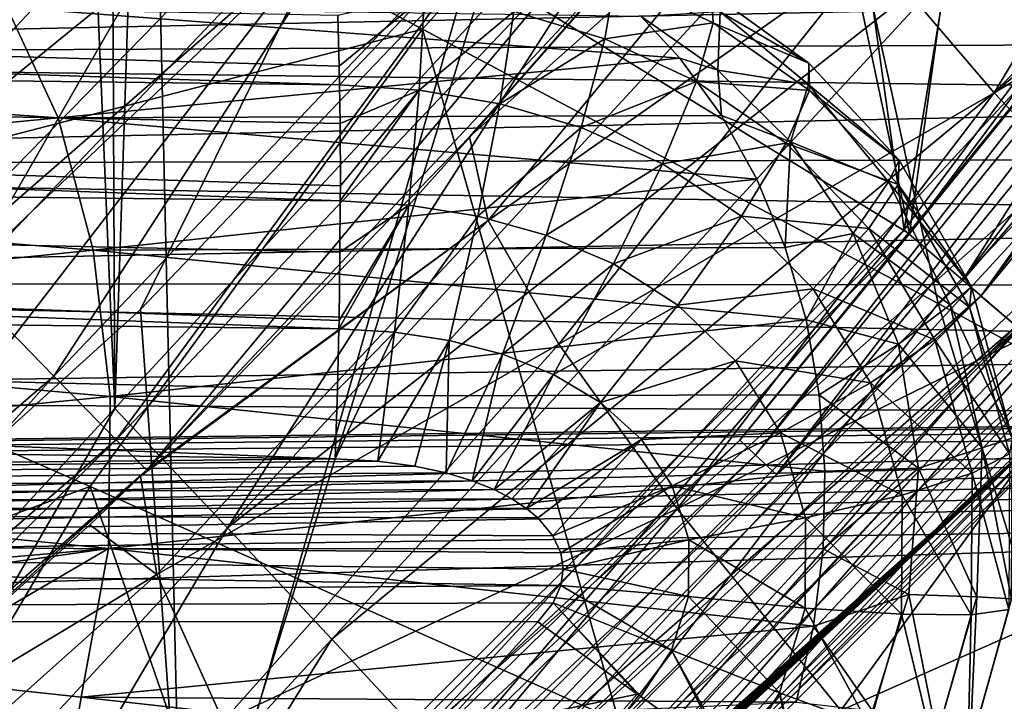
# Model space of a CAD drawing. Header units: metres. Extents: x -105 to 105, y -117 to 62.
# Tile 250 of 256: x 14.05 to 17.11, y -17.32 to -15.21. Entities that reach past the tile are written whole.
import ezdxf

# ---------------------------------------------------------------- set-up
doc = ezdxf.new("R2010")
doc.units = ezdxf.units.M
doc.layers.add('solid_509432_AD150_SW0001_01', color=7, linetype='CONTINUOUS')

msp = doc.modelspace()

# ---------------------------------------------------------------- linework, layer by layer
at = {"layer": 'solid_509432_AD150_SW0001_01'}
for points in [[(12.789195, -18.097115, 71.777763), (14.346752, -16.413645, 71.751343), (13.02445, 14.961188, 71.773972)], [(14.346752, -16.413645, 71.751343), (14.207121, 13.94429, 71.753838), (13.02445, 14.961188, 71.773972)], [(14.346752, -16.413645, 71.751343), (15.309991, 12.842304, 71.73349), (14.207121, 13.94429, 71.753838)], [(14.346752, -16.413645, 71.751343), (16.261082, -14.343566, 71.714722), (15.309991, 12.842304, 71.73349)], [(17.79413, -9.869209, 46.700001), (16.318233, -12.425546, 46.700001), (16.799206, -15.858574, 46.700001)], [(17.79413, -9.869209, 46.700001), (16.799206, -15.858574, 46.700001), (18.700266, -13.319377, 46.700001)], [(16.318233, -12.425546, 46.700001), (14.477754, -14.733434, 46.700001), (14.556088, -18.10136, 46.700001)], [(16.318233, -12.425546, 46.700001), (14.556088, -18.10136, 46.700001), (16.799206, -15.858574, 46.700001)], [(16.816284, -15.871393, 48.690189), (16.396282, -13.890046, 56.450001), (17.257156, -12.681471, 56.450001)], [(18.718843, -13.32987, 48.690189), (16.816284, -15.871393, 48.690189), (17.257156, -12.681471, 56.450001)], [(19.060946, -12.751187, 71.08741), (17.023718, -14.961491, 71.439339), (17.337574, -15.219087, 71.124191)], [(16.982113, -16.015083, 46.662922), (18.700266, -13.319377, 46.700001), (16.799206, -15.858574, 46.700001)], [(18.208782, -14.153161, 48.595104), (16.816284, -15.871393, 48.690189), (18.718843, -13.32987, 48.690189)], [(18.903435, -13.4485, 46.662922), (18.700266, -13.319377, 46.700001), (16.982113, -16.015083, 46.662922)], [(18.903435, -13.4485, 46.662922), (16.982113, -16.015083, 46.662922), (19.087849, -13.567015, 46.554565)], [(17.037834, -16.064627, 48.450001), (18.965744, -13.489442, 48.450001), (19.094988, -13.569963, 48.450001)], [(18.336359, -14.243216, 48.467426), (18.965744, -13.489442, 48.450001), (17.037834, -16.064627, 48.450001)], [(16.982113, -16.015083, 46.662922), (17.147783, -16.158638, 46.554565), (19.087849, -13.567015, 46.554565)], [(17.037834, -16.064627, 48.450001), (19.094988, -13.569963, 48.450001), (17.154301, -16.162724, 48.450001)], [(13.446239, -15.859694, 65.968987), (15.411489, -13.76082, 65.968987), (15.39462, -14.272546, 65.073494)], [(13.494517, -15.157602, 66.789299), (15.411489, -13.76082, 65.968987), (13.446239, -15.859694, 65.968987)], [(14.497306, -13.780329, 24.549019), (13.116596, -15.247527, 24.551329), (12.674953, -14.812884, 24.642992)], [(14.497306, -13.780329, 24.549019), (13.521378, -15.662399, 24.31418), (13.116596, -15.247527, 24.551329)], [(14.497306, -13.780329, 24.549019), (14.947312, -14.159579, 24.303701), (13.521378, -15.662399, 24.31418)], [(13.561505, -13.883146, 36.150002), (11.534538, -15.763901, 36.150002), (14.111301, -14.393269, 36.900002)], [(16.816284, -15.871393, 48.690189), (15.450941, -15.033746, 56.450001), (16.396282, -13.890046, 56.450001)], [(13.686361, -14.379181, -14.507721), (16.438681, -13.968699, -13.614487), (15.302875, -15.234926, -13.604958)], [(15.302875, -15.234926, -13.604958), (16.438681, -13.968699, -13.614487), (16.905163, -16.087673, -12.485771)], [(16.438681, -13.968699, -13.614487), (17.997906, -14.947054, -12.490631), (16.905163, -16.087673, -12.485771)], [(16.700851, -14.989405, 19.44907), (17.917294, -14.033971, 18.349119), (17.079273, -15.432991, 18.160633)], [(17.079273, -15.432991, 18.160633), (17.917294, -14.033971, 18.349119), (18.193941, -14.287273, 17.647699)], [(14.947312, -14.159579, 24.303701), (13.874873, -16.024593, 23.945313), (13.521378, -15.662399, 24.31418)], [(14.947312, -14.159579, 24.303701), (15.338165, -14.488916, 23.922533), (13.874873, -16.024593, 23.945313)], [(16.289013, -16.512875, 48.595104), (16.816284, -15.871393, 48.690189), (18.208782, -14.153161, 48.595104)], [(16.289013, -16.512875, 48.595104), (18.208782, -14.153161, 48.595104), (16.337997, -16.558624, 48.517746)], [(18.208782, -14.153161, 48.595104), (18.26354, -14.191815, 48.517746), (16.337997, -16.558624, 48.517746)], [(16.337997, -16.558624, 48.517746), (18.26354, -14.191815, 48.517746), (16.403139, -16.619463, 48.467426)], [(18.26354, -14.191815, 48.517746), (18.336359, -14.243216, 48.467426), (16.403139, -16.619463, 48.467426)], [(16.403139, -16.619463, 48.467426), (18.336359, -14.243216, 48.467426), (17.037834, -16.064627, 48.450001)], [(13.33577, -16.381063, 65.073494), (15.39462, -14.272546, 65.073494), (15.010434, -14.920958, 64.141678)], [(13.446239, -15.859694, 65.968987), (15.39462, -14.272546, 65.073494), (13.33577, -16.381063, 65.073494)], [(17.079273, -15.432991, 18.160633), (18.193941, -14.287273, 17.647699), (18.516968, -14.569715, 16.977947)], [(14.696678, -16.78466, 71.678719), (16.261082, -14.343566, 71.714722), (14.346752, -16.413645, 71.751343)], [(14.696678, -16.78466, 71.678719), (16.656807, -14.663083, 71.640617), (16.261082, -14.343566, 71.714722)], [(12.607974, -15.931379, -14.491874), (13.686361, -14.379181, -14.507721), (15.302875, -15.234926, -13.604958)], [(11.534538, -15.763901, 36.150002), (12.002147, -16.350283, 36.900002), (14.111301, -14.393269, 36.900002)], [(12.002147, -16.350283, 46.200001), (14.477754, -14.733434, 46.700001), (14.111301, -14.393269, 46.200001)], [(12.735908, -15.734651, 44.950001), (12.002147, -16.350283, 46.200001), (14.111301, -14.393269, 46.200001)], [(13.801329, -14.719605, 43.349998), (14.111301, -14.393269, 36.900002), (12.002147, -16.350283, 36.900002)], [(13.801329, -14.719605, 44.950001), (12.735908, -15.734651, 44.950001), (14.111301, -14.393269, 46.200001)], [(15.338165, -14.488916, 23.922533), (14.156573, -16.313093, 23.466127), (13.874873, -16.024593, 23.945313)], [(15.338165, -14.488916, 23.922533), (15.646359, -14.748533, 23.428436), (14.156573, -16.313093, 23.466127)], [(17.079273, -15.432991, 18.160633), (18.516968, -14.569715, 16.977947), (17.600859, -15.980465, 16.965536)], [(14.36787, -14.631329, 44.599998), (12.220367, -16.623924, 44.599998), (13.801329, -14.719605, 44.950001)], [(14.36787, -14.631329, 43.700001), (12.735908, -15.734651, 43.349998), (12.220367, -16.623924, 43.700001)], [(12.220367, -16.623924, 43.700001), (12.220367, -16.623924, 44.599998), (14.36787, -14.631329, 44.599998)], [(14.36787, -14.631329, 43.700001), (12.220367, -16.623924, 43.700001), (14.36787, -14.631329, 44.599998)], [(14.36787, -14.631329, 43.700001), (13.801329, -14.719605, 43.349998), (12.735908, -15.734651, 43.349998)], [(14.696678, -16.78466, 71.678719), (17.023718, -14.961491, 71.439339), (16.656807, -14.663083, 71.640617)], [(16.473167, -14.65858, 20.805077), (15.506695, -15.829638, 20.81711), (15.449143, -15.569239, 22.24626)], [(16.473167, -14.65858, 20.805077), (15.449143, -15.569239, 22.24626), (15.8821, -15.077341, 22.227789)], [(16.473167, -14.65858, 20.805077), (16.700851, -14.989405, 19.44907), (15.506695, -15.829638, 20.81711)], [(12.002147, -16.350283, 46.200001), (12.313961, -16.741142, 46.700001), (14.477754, -14.733434, 46.700001)], [(14.477754, -14.733434, 46.700001), (12.313961, -16.741142, 46.700001), (14.556088, -18.10136, 46.700001)], [(15.646359, -14.748533, 23.428436), (14.350134, -16.511164, 22.904425), (14.156573, -16.313093, 23.466127)], [(15.646359, -14.748533, 23.428436), (15.853363, -14.922819, 22.85112), (14.350134, -16.511164, 22.904425)], [(0, -14.905165, -5.178773), (15.043708, -15.350245, -6.014689), (15.044844, -15.407833, -5.97122)], [(0, -15.227803, -4.952186), (0, -14.905165, -5.178773), (15.044844, -15.407833, -5.97122)], [(0, -14.905165, -5.178773), (15.039067, -15.191267, -6.160575), (15.043708, -15.350245, -6.014689)], [(12.896811, -16.937004, 64.141678), (15.010434, -14.920958, 64.141678), (13.3267, -17.103367, 56.450001)], [(13.33577, -16.381063, 65.073494), (15.010434, -14.920958, 64.141678), (12.896811, -16.937004, 64.141678)], [(15.010434, -14.920958, 64.141678), (14.42599, -16.106693, 56.450001), (13.3267, -17.103367, 56.450001)], [(15.853363, -14.922819, 22.85112), (14.445651, -16.606159, 22.291725), (14.350134, -16.511164, 22.904425)], [(15.010434, -14.920958, 64.141678), (15.450941, -15.033746, 56.450001), (14.42599, -16.106693, 56.450001)], [(15.853363, -14.922819, 22.85112), (15.947303, -15.000633, 22.225096), (14.445651, -16.606159, 22.291725)], [(14.696678, -16.78466, 71.678719), (15.021008, -17.13106, 71.478241), (17.023718, -14.961491, 71.439339)], [(15.021008, -17.13106, 71.478241), (17.337574, -15.219087, 71.124191), (17.023718, -14.961491, 71.439339)], [(16.905163, -16.087673, -12.485771), (17.997906, -14.947054, -12.490631), (18.488001, -16.951595, -11.148978)], [(16.700851, -14.989405, 19.44907), (15.725867, -16.214314, 19.441042), (15.506695, -15.829638, 20.81711)], [(16.700851, -14.989405, 19.44907), (17.079273, -15.432991, 18.160633), (15.725867, -16.214314, 19.441042)], [(9.990381, -15.014955, 1.713826), (9.998137, -15.317731, 1.511788), (19.991936, -15.110723, 2.306853)], [(15.947303, -15.000633, 22.225096), (15.449143, -15.569239, 22.24626), (14.445651, -16.606159, 22.291725)], [(15.947303, -15.000633, 22.225096), (15.8821, -15.077341, 22.227789), (15.449143, -15.569239, 22.24626)], [(14.571393, -18.116283, 48.690189), (14.42599, -16.106693, 56.450001), (15.450941, -15.033746, 56.450001)], [(16.816284, -15.871393, 48.690189), (14.571393, -18.116283, 48.690189), (15.450941, -15.033746, 56.450001)], [(15.86941, -15.26546, -6.343792), (15.586661, -15.180023, -6.303459), (15.902495, -15.071054, -6.700716)], [(15.86941, -15.26546, -6.343792), (15.902495, -15.071054, -6.700716), (16.206043, -15.215797, -6.755528)], [(16.206043, -15.215797, -6.755528), (15.902495, -15.071054, -6.700716), (16.200277, -15.122073, -7.152348)], [(9.998137, -15.317731, 1.511788), (19.997147, -15.270804, 2.181079), (19.991936, -15.110723, 2.306853)], [(15.308632, -15.131086, -6.272917), (15.043708, -15.350245, -6.014689), (15.039067, -15.191267, -6.160575)], [(15.308632, -15.131086, -6.272917), (15.044844, -15.407833, -5.97122), (15.043708, -15.350245, -6.014689)], [(15.292256, -15.424353, -5.990057), (15.044844, -15.407833, -5.97122), (15.308632, -15.131086, -6.272917)], [(15.292256, -15.424353, -5.990057), (15.308632, -15.131086, -6.272917), (15.586661, -15.180023, -6.303459)], [(16.227257, -15.180928, -7.574042), (16.503429, -15.340412, -7.219393), (16.200277, -15.122073, -7.152348)], [(16.206043, -15.215797, -6.755528), (16.200277, -15.122073, -7.152348), (16.503429, -15.340412, -7.219393)], [(11.795801, -15.34596, -10.890484), (14.169971, -15.510789, -9.652488), (14.011245, -15.166327, -9.368649)], [(14.011245, -15.166327, -9.368649), (16.101887, -15.324735, -8.030861), (15.982236, -15.195302, -7.927248)], [(14.011245, -15.166327, -9.368649), (14.169971, -15.510789, -9.652488), (16.101887, -15.324735, -8.030861)], [(15.542873, -15.466654, -6.016738), (15.292256, -15.424353, -5.990057), (15.586661, -15.180023, -6.303459)], [(15.542873, -15.466654, -6.016738), (15.586661, -15.180023, -6.303459), (15.86941, -15.26546, -6.343792)], [(16.220972, -15.362072, -7.978), (16.227257, -15.180928, -7.574042), (15.982236, -15.195302, -7.927248)], [(16.220972, -15.362072, -7.978), (15.982236, -15.195302, -7.927248), (16.101887, -15.324735, -8.030861)], [(16.220972, -15.362072, -7.978), (16.502325, -15.406887, -7.63872), (16.227257, -15.180928, -7.574042)], [(16.227257, -15.180928, -7.574042), (16.502325, -15.406887, -7.63872), (16.503429, -15.340412, -7.219393)], [(-0.000001, -15.598272, -4.817727), (0, -15.227803, -4.952186), (15.047216, -15.768297, -5.780581)], [(0, -15.227803, -4.952186), (15.047301, -15.722369, -5.798224), (15.047216, -15.768297, -5.780581)], [(0, -15.227803, -4.952186), (15.046472, -15.528508, -5.893066), (15.047301, -15.722369, -5.798224)], [(0, -15.227803, -4.952186), (15.044844, -15.407833, -5.97122), (15.046472, -15.528508, -5.893066)], [(12.607974, -15.931379, -14.491874), (15.302875, -15.234926, -13.604958), (14.270025, -16.656721, -13.594816)], [(14.270025, -16.656721, -13.594816), (15.302875, -15.234926, -13.604958), (15.913006, -17.387209, -12.480562)], [(15.021008, -17.13106, 71.478241), (15.298226, -17.429863, 71.163216), (17.337574, -15.219087, 71.124191)], [(15.298226, -17.429863, 71.163216), (17.577648, -15.41886, 70.715981), (17.337574, -15.219087, 71.124191)], [(15.302875, -15.234926, -13.604958), (16.905163, -16.087673, -12.485771), (15.913006, -17.387209, -12.480562)], [(16.154139, -15.397334, -6.394095), (15.86941, -15.26546, -6.343792), (16.206043, -15.215797, -6.755528)], [(16.154139, -15.397334, -6.394095), (16.206043, -15.215797, -6.755528), (16.504927, -15.426147, -6.820732)], [(16.504927, -15.426147, -6.820732), (16.206043, -15.215797, -6.755528), (16.503429, -15.340412, -7.219393)], [(15.795862, -15.54024, -6.05161), (15.542873, -15.466654, -6.016738), (15.86941, -15.26546, -6.343792)], [(15.795862, -15.54024, -6.05161), (15.86941, -15.26546, -6.343792), (16.154139, -15.397334, -6.394095)], [(9.998137, -15.317731, 1.511788), (20.000885, -15.445712, 2.078475), (19.997147, -15.270804, 2.181079)], [(9.998137, -15.317731, 1.511788), (10.00083, -15.660287, 1.388497), (20.000885, -15.445712, 2.078475)], [(14.169971, -15.510789, -9.652488), (16.232317, -15.503858, -8.147305), (16.101887, -15.324735, -8.030861)], [(16.220972, -15.362072, -7.978), (16.101887, -15.324735, -8.030861), (16.232317, -15.503858, -8.147305)], [(11.885364, -15.730371, -11.117549), (14.169971, -15.510789, -9.652488), (11.795801, -15.34596, -10.890484)], [(16.502325, -15.406887, -7.63872), (16.783815, -15.64234, -7.294513), (16.503429, -15.340412, -7.219393)], [(16.504927, -15.426147, -6.820732), (16.503429, -15.340412, -7.219393), (16.783815, -15.64234, -7.294513)], [(16.220972, -15.362072, -7.978), (16.232317, -15.503858, -8.147305), (16.446318, -15.584753, -8.035612)], [(16.220972, -15.362072, -7.978), (16.446318, -15.584753, -8.035612), (16.502325, -15.406887, -7.63872)], [(15.292256, -15.424353, -5.990057), (15.046472, -15.528508, -5.893066), (15.044844, -15.407833, -5.97122)], [(15.298226, -17.429863, 71.163216), (15.509941, -17.661247, 70.754539), (17.577648, -15.41886, 70.715981)], [(15.509941, -17.661247, 70.754539), (17.728083, -15.547617, 70.241669), (17.577648, -15.41886, 70.715981)], [(16.048399, -15.653267, -6.094761), (15.795862, -15.54024, -6.05161), (16.154139, -15.397334, -6.394095)], [(16.048399, -15.653267, -6.094761), (16.154139, -15.397334, -6.394095), (16.433222, -15.588864, -6.453764)], [(16.433222, -15.588864, -6.453764), (16.154139, -15.397334, -6.394095), (16.504927, -15.426147, -6.820732)], [(16.446318, -15.584753, -8.035612), (16.75069, -15.709499, -7.709401), (16.502325, -15.406887, -7.63872)], [(16.502325, -15.406887, -7.63872), (16.75069, -15.709499, -7.709401), (16.783815, -15.64234, -7.294513)], [(10.00083, -15.660287, 1.388497), (20.003117, -15.634042, 1.999962), (20.000885, -15.445712, 2.078475)], [(15.292256, -15.424353, -5.990057), (15.047301, -15.722369, -5.798224), (15.046472, -15.528508, -5.893066)], [(15.292256, -15.424353, -5.990057), (15.047216, -15.768297, -5.780581), (15.047301, -15.722369, -5.798224)], [(15.260377, -15.781734, -5.79629), (15.047216, -15.768297, -5.780581), (15.292256, -15.424353, -5.990057)], [(15.260377, -15.781734, -5.79629), (15.292256, -15.424353, -5.990057), (15.542873, -15.466654, -6.016738)], [(17.079273, -15.432991, 18.160633), (16.09362, -16.725409, 18.139843), (15.725867, -16.214314, 19.441042)], [(17.079273, -15.432991, 18.160633), (17.600859, -15.980465, 16.965536), (16.09362, -16.725409, 18.139843)], [(16.433222, -15.588864, -6.453764), (16.504927, -15.426147, -6.820732), (16.78113, -15.717798, -6.893785)], [(16.78113, -15.717798, -6.893785), (16.504927, -15.426147, -6.820732), (16.783815, -15.64234, -7.294513)], [(15.474219, -15.816023, -5.817963), (15.260377, -15.781734, -5.79629), (15.542873, -15.466654, -6.016738)], [(15.474219, -15.816023, -5.817963), (15.542873, -15.466654, -6.016738), (15.795862, -15.54024, -6.05161)], [(11.885364, -15.730371, -11.117549), (14.279021, -15.921942, -9.860993), (14.169971, -15.510789, -9.652488)], [(14.169971, -15.510789, -9.652488), (16.341984, -15.70133, -8.249425), (16.232317, -15.503858, -8.147305)], [(14.169971, -15.510789, -9.652488), (14.279021, -15.921942, -9.860993), (16.341984, -15.70133, -8.249425)], [(16.446318, -15.584753, -8.035612), (16.232317, -15.503858, -8.147305), (16.341984, -15.70133, -8.249425)], [(15.687287, -15.875089, -5.845766), (15.474219, -15.816023, -5.817963), (15.795862, -15.54024, -6.05161)], [(15.687287, -15.875089, -5.845766), (15.795862, -15.54024, -6.05161), (16.048399, -15.653267, -6.094761)], [(15.449143, -15.569239, 22.24626), (15.506695, -15.829638, 20.81711), (14.445651, -16.606159, 22.291725)], [(15.509941, -17.661247, 70.754539), (15.642106, -17.809862, 70.279335), (17.728083, -15.547617, 70.241669)], [(15.642106, -17.809862, 70.279335), (17.778946, -15.596852, 69.732582), (17.728083, -15.547617, 70.241669)], [(-0.000001, -15.598272, -4.817727), (15.043128, -16.140591, -5.696141), (15.042629, -16.166723, -5.693863)], [(-0.000001, -15.991124, -4.784622), (-0.000001, -15.598272, -4.817727), (15.042629, -16.166723, -5.693863)], [(-0.000001, -15.598272, -4.817727), (15.046179, -15.927814, -5.732127), (15.043128, -16.140591, -5.696141)], [(-0.000001, -15.598272, -4.817727), (15.047216, -15.768297, -5.780581), (15.046179, -15.927814, -5.732127)], [(15.642106, -17.809862, 70.279335), (15.685953, -17.865845, 69.769119), (17.778946, -15.596852, 69.732582)], [(17.778946, -15.596852, 69.732582), (15.685953, -17.865845, 69.769119), (17.380245, -16.360067, 48.752617)], [(16.293619, -15.816539, -6.145611), (16.048399, -15.653267, -6.094761), (16.433222, -15.588864, -6.453764)], [(16.293619, -15.816539, -6.145611), (16.433222, -15.588864, -6.453764), (16.690025, -15.854247, -6.520469)], [(16.446318, -15.584753, -8.035612), (16.341984, -15.70133, -8.249425), (16.429672, -15.913977, -8.33587)], [(16.446318, -15.584753, -8.035612), (16.429672, -15.913977, -8.33587), (16.641359, -15.869661, -8.096272)], [(16.690025, -15.854247, -6.520469), (16.433222, -15.588864, -6.453764), (16.78113, -15.717798, -6.893785)], [(16.446318, -15.584753, -8.035612), (16.641359, -15.869661, -8.096272), (16.75069, -15.709499, -7.709401)], [(10.00083, -15.660287, 1.388497), (20.003769, -15.82967, 1.948002), (20.003117, -15.634042, 1.999962)], [(10.00083, -15.660287, 1.388497), (9.998301, -16.022442, 1.351215), (20.003769, -15.82967, 1.948002)], [(15.896643, -15.964681, -5.879646), (15.687287, -15.875089, -5.845766), (16.048399, -15.653267, -6.094761)], [(15.896643, -15.964681, -5.879646), (16.048399, -15.653267, -6.094761), (16.293619, -15.816539, -6.145611)], [(16.75069, -15.709499, -7.709401), (17.008718, -16.036018, -7.371655), (16.783815, -15.64234, -7.294513)], [(16.78113, -15.717798, -6.893785), (16.783815, -15.64234, -7.294513), (17.008718, -16.036018, -7.371655)], [(17.696131, -15.696871, 48.473087), (15.570934, -17.972401, 48.473087), (17.154301, -16.162724, 48.450001)], [(15.63764, -18.043825, 48.538879), (15.570934, -17.972401, 48.473087), (17.696131, -15.696871, 48.473087)], [(17.77194, -15.758546, 48.538879), (15.63764, -18.043825, 48.538879), (17.696131, -15.696871, 48.473087)], [(14.279021, -15.921942, -9.860993), (16.429672, -15.913977, -8.33587), (16.341984, -15.70133, -8.249425)], [(16.641359, -15.869661, -8.096272), (16.942301, -16.092049, -7.780163), (16.75069, -15.709499, -7.709401)], [(16.690025, -15.854247, -6.520469), (16.78113, -15.717798, -6.893785), (17.002525, -16.098873, -6.968798)], [(16.75069, -15.709499, -7.709401), (16.942301, -16.092049, -7.780163), (17.008718, -16.036018, -7.371655)], [(17.002525, -16.098873, -6.968798), (16.78113, -15.717798, -6.893785), (17.008718, -16.036018, -7.371655)], [(11.933904, -16.159887, -11.260761), (14.279021, -15.921942, -9.860993), (11.885364, -15.730371, -11.117549)], [(15.681911, -18.091227, 48.63723), (15.63764, -18.043825, 48.538879), (17.77194, -15.758546, 48.538879)], [(17.822252, -15.799479, 48.63723), (15.681911, -18.091227, 48.63723), (17.77194, -15.758546, 48.538879)], [(15.260377, -15.781734, -5.79629), (15.042629, -16.166723, -5.693863), (15.043128, -16.140591, -5.696141)], [(15.215349, -16.176819, -5.705938), (15.042629, -16.166723, -5.693863), (15.260377, -15.781734, -5.79629)], [(15.260377, -15.781734, -5.79629), (15.043128, -16.140591, -5.696141), (15.046179, -15.927814, -5.732127)], [(15.260377, -15.781734, -5.79629), (15.046179, -15.927814, -5.732127), (15.047216, -15.768297, -5.780581)], [(15.215349, -16.176819, -5.705938), (15.260377, -15.781734, -5.79629), (15.474219, -15.816023, -5.817963)], [(15.385775, -16.202311, -5.721825), (15.215349, -16.176819, -5.705938), (15.474219, -15.816023, -5.817963)], [(15.385775, -16.202311, -5.721825), (15.474219, -15.816023, -5.817963), (15.687287, -15.875089, -5.845766)], [(17.822252, -15.799479, 48.63723), (17.380245, -16.360067, 48.752617), (15.681911, -18.091227, 48.63723)], [(16.09643, -16.092344, -5.919045), (15.896643, -15.964681, -5.879646), (16.293619, -15.816539, -6.145611)], [(16.09643, -16.092344, -5.919045), (16.293619, -15.816539, -6.145611), (16.517235, -16.041601, -6.202153)], [(16.517235, -16.041601, -6.202153), (16.293619, -15.816539, -6.145611), (16.690025, -15.854247, -6.520469)], [(9.998301, -16.022442, 1.351215), (20.002842, -16.032553, 1.922694), (20.003769, -15.82967, 1.948002)], [(15.506695, -15.829638, 20.81711), (14.477071, -16.929836, 20.825779), (14.426463, -16.624729, 22.292641)], [(15.506695, -15.829638, 20.81711), (14.426463, -16.624729, 22.292641), (14.445651, -16.606159, 22.291725)], [(15.506695, -15.829638, 20.81711), (15.725867, -16.214314, 19.441042), (14.477071, -16.929836, 20.825779)], [(14.715084, -18.282112, 46.662922), (16.799206, -15.858574, 46.700001), (14.556088, -18.10136, 46.700001)], [(16.289013, -16.512875, 48.595104), (14.571393, -18.116283, 48.690189), (16.816284, -15.871393, 48.690189)], [(16.982113, -16.015083, 46.662922), (16.799206, -15.858574, 46.700001), (14.715084, -18.282112, 46.662922)], [(15.551709, -16.245258, -5.74147), (15.385775, -16.202311, -5.721825), (15.687287, -15.875089, -5.845766)], [(15.551709, -16.245258, -5.74147), (15.687287, -15.875089, -5.845766), (15.896643, -15.964681, -5.879646)], [(16.641359, -15.869661, -8.096272), (16.429672, -15.913977, -8.33587), (16.494467, -16.138365, -8.405511)], [(16.641359, -15.869661, -8.096272), (16.494467, -16.138365, -8.405511), (16.782013, -16.214327, -8.154796)], [(16.517235, -16.041601, -6.202153), (16.690025, -15.854247, -6.520469), (16.895151, -16.200802, -6.588844)], [(16.641359, -15.869661, -8.096272), (16.782013, -16.214327, -8.154796), (16.942301, -16.092049, -7.780163)], [(16.895151, -16.200802, -6.588844), (16.690025, -15.854247, -6.520469), (17.002525, -16.098873, -6.968798)], [(11.637569, -17.619837, -14.47528), (12.607974, -15.931379, -14.491874), (14.270025, -16.656721, -13.594816)], [(11.933904, -16.159887, -11.260761), (14.332275, -16.376717, -9.98247), (14.279021, -15.921942, -9.860993)], [(14.279021, -15.921942, -9.860993), (16.494467, -16.138365, -8.405511), (16.429672, -15.913977, -8.33587)], [(14.279021, -15.921942, -9.860993), (14.332275, -16.376717, -9.98247), (16.494467, -16.138365, -8.405511)], [(15.710082, -16.308563, -5.764649), (15.551709, -16.245258, -5.74147), (15.896643, -15.964681, -5.879646)], [(15.710082, -16.308563, -5.764649), (15.896643, -15.964681, -5.879646), (16.09643, -16.092344, -5.919045)], [(-0.000001, -15.991124, -4.784622), (15.031534, -16.570456, -5.716848), (7.139913, -16.463036, -5.268735)], [(-0.000001, -15.991124, -4.784622), (15.038213, -16.356293, -5.691013), (15.031534, -16.570456, -5.716848)], [(-0.000001, -15.991124, -4.784622), (15.042629, -16.166723, -5.693863), (15.038213, -16.356293, -5.691013)], [(17.600859, -15.980465, 16.965536), (16.602272, -17.352242, 16.940702), (16.09362, -16.725409, 18.139843)], [(17.600859, -15.980465, 16.965536), (18.25518, -16.620878, 15.88768), (16.602272, -17.352242, 16.940702)], [(9.998301, -16.022442, 1.351215), (9.956141, -16.382694, 1.400218), (20.000376, -16.234533, 1.924972)], [(9.998301, -16.022442, 1.351215), (20.000376, -16.234533, 1.924972), (20.002842, -16.032553, 1.922694)], [(13.874873, -16.024593, 23.945313), (14.156573, -16.313093, 23.466127), (12.517772, -17.722464, 23.508133)], [(16.982113, -16.015083, 46.662922), (14.715084, -18.282112, 46.662922), (17.147783, -16.158638, 46.554565)], [(14.763021, -18.339226, 48.450001), (17.037834, -16.064627, 48.450001), (17.154301, -16.162724, 48.450001)], [(16.403139, -16.619463, 48.467426), (17.037834, -16.064627, 48.450001), (14.763021, -18.339226, 48.450001)], [(16.27553, -16.266016, -5.962362), (16.09643, -16.092344, -5.919045), (16.517235, -16.041601, -6.202153)], [(16.27553, -16.266016, -5.962362), (16.517235, -16.041601, -6.202153), (16.69453, -16.33427, -6.259875)], [(16.69453, -16.33427, -6.259875), (16.517235, -16.041601, -6.202153), (16.895151, -16.200802, -6.588844)], [(16.942301, -16.092049, -7.780163), (17.135489, -16.506235, -7.440802), (17.008718, -16.036018, -7.371655)], [(17.002525, -16.098873, -6.968798), (17.008718, -16.036018, -7.371655), (17.135489, -16.506235, -7.440802)], [(15.856233, -16.395897, -5.790812), (15.710082, -16.308563, -5.764649), (16.09643, -16.092344, -5.919045)], [(15.856233, -16.395897, -5.790812), (16.09643, -16.092344, -5.919045), (16.27553, -16.266016, -5.962362)], [(15.913006, -17.387209, -12.480562), (16.905163, -16.087673, -12.485771), (17.530485, -18.143791, -11.147383)], [(16.782013, -16.214327, -8.154796), (17.041531, -16.536489, -7.842115), (16.942301, -16.092049, -7.780163)], [(16.905163, -16.087673, -12.485771), (18.488001, -16.951595, -11.148978), (17.530485, -18.143791, -11.147383)], [(16.942301, -16.092049, -7.780163), (17.041531, -16.536489, -7.842115), (17.135489, -16.506235, -7.440802)], [(14.571393, -18.116283, 48.690189), (13.3267, -17.103367, 56.450001), (14.42599, -16.106693, 56.450001)], [(16.895151, -16.200802, -6.588844), (17.002525, -16.098873, -6.968798), (17.127264, -16.554632, -7.035989)], [(17.127264, -16.554632, -7.035989), (17.002525, -16.098873, -6.968798), (17.135489, -16.506235, -7.440802)], [(14.332275, -16.376717, -9.98247), (16.535814, -16.371132, -8.45758), (16.494467, -16.138365, -8.405511)], [(16.782013, -16.214327, -8.154796), (16.494467, -16.138365, -8.405511), (16.535814, -16.371132, -8.45758)], [(11.938905, -16.612247, -11.312697), (14.332275, -16.376717, -9.98247), (11.933904, -16.159887, -11.260761)], [(14.715084, -18.282112, 46.662922), (14.858639, -18.447783, 46.554565), (17.147783, -16.158638, 46.554565)], [(14.763021, -18.339226, 48.450001), (17.154301, -16.162724, 48.450001), (14.864342, -18.4529, 48.450001)], [(17.147783, -16.158638, 46.554565), (14.858639, -18.447783, 46.554565), (17.280977, -16.274052, 46.385056)], [(15.570934, -17.972401, 48.473087), (14.864342, -18.4529, 48.450001), (17.154301, -16.162724, 48.450001)], [(15.215349, -16.176819, -5.705938), (15.164168, -16.577501, -5.725305), (15.031534, -16.570456, -5.716848)], [(15.215349, -16.176819, -5.705938), (15.031534, -16.570456, -5.716848), (15.038213, -16.356293, -5.691013)], [(15.215349, -16.176819, -5.705938), (15.038213, -16.356293, -5.691013), (15.042629, -16.166723, -5.693863)], [(15.385775, -16.202311, -5.721825), (15.164168, -16.577501, -5.725305), (15.215349, -16.176819, -5.705938)], [(15.725867, -16.214314, 19.441042), (14.683461, -17.385847, 19.416067), (14.477071, -16.929836, 20.825779)], [(15.725867, -16.214314, 19.441042), (16.09362, -16.725409, 18.139843), (14.683461, -17.385847, 19.416067)], [(15.385775, -16.202311, -5.721825), (15.278985, -16.592777, -5.73436), (15.164168, -16.577501, -5.725305)], [(15.385775, -16.202311, -5.721825), (15.375875, -16.613705, -5.743425), (15.278985, -16.592777, -5.73436)], [(15.551709, -16.245258, -5.74147), (15.375875, -16.613705, -5.743425), (15.385775, -16.202311, -5.721825)], [(16.782013, -16.214327, -8.154796), (16.535814, -16.371132, -8.45758), (16.843714, -16.599852, -8.204396)], [(16.69453, -16.33427, -6.259875), (16.895151, -16.200802, -6.588844), (17.010468, -16.615126, -6.650007)], [(16.782013, -16.214327, -8.154796), (16.843714, -16.599852, -8.204396), (17.041531, -16.536489, -7.842115)], [(17.010468, -16.615126, -6.650007), (16.895151, -16.200802, -6.588844), (17.127264, -16.554632, -7.035989)], [(20.000376, -16.234533, 1.924972), (9.956141, -16.382694, 1.400218), (19.996384, -16.435556, 1.954588)], [(15.551709, -16.245258, -5.74147), (15.457233, -16.638521, -5.752219), (15.375875, -16.613705, -5.743425)], [(15.710082, -16.308563, -5.764649), (15.457233, -16.638521, -5.752219), (15.551709, -16.245258, -5.74147)], [(14.858639, -18.447783, 46.554565), (14.974052, -18.580976, 46.385056), (17.280977, -16.274052, 46.385056)], [(17.280977, -16.274052, 46.385056), (14.974052, -18.580976, 46.385056), (17.369251, -16.350542, 46.170223)], [(15.982771, -16.510906, -5.818817), (15.856233, -16.395897, -5.790812), (16.27553, -16.266016, -5.962362)], [(15.982771, -16.510906, -5.818817), (16.27553, -16.266016, -5.962362), (16.415493, -16.489416, -6.006202)], [(16.415493, -16.489416, -6.006202), (16.27553, -16.266016, -5.962362), (16.69453, -16.33427, -6.259875)], [(15.710082, -16.308563, -5.764649), (15.524922, -16.665905, -5.760541), (15.457233, -16.638521, -5.752219)], [(15.856233, -16.395897, -5.790812), (15.524922, -16.665905, -5.760541), (15.710082, -16.308563, -5.764649)], [(14.156573, -16.313093, 23.466127), (12.694641, -17.944063, 22.964205), (12.517772, -17.722464, 23.508133)], [(14.156573, -16.313093, 23.466127), (14.350134, -16.511164, 22.904425), (12.694641, -17.944063, 22.964205)], [(16.415493, -16.489416, -6.006202), (16.69453, -16.33427, -6.259875), (16.793732, -16.683243, -6.31138)], [(16.793732, -16.683243, -6.31138), (16.69453, -16.33427, -6.259875), (17.010468, -16.615126, -6.650007)], [(14.974052, -18.580976, 46.385056), (15.050542, -18.66925, 46.170223), (17.369251, -16.350542, 46.170223)], [(17.369251, -16.350542, 46.170223), (15.050542, -18.66925, 46.170223), (17.404348, -16.380955, 45.930386)], [(15.095306, -18.462061, 64.931061), (15.060067, -18.680244, 48.752617), (17.380245, -16.360067, 48.752617)], [(15.681911, -18.091227, 48.63723), (17.380245, -16.360067, 48.752617), (15.060067, -18.680244, 48.752617)], [(15.199289, -18.365299, 65.336632), (15.095306, -18.462061, 64.931061), (17.380245, -16.360067, 48.752617)], [(15.23696, -18.3298, 65.496513), (15.199289, -18.365299, 65.336632), (17.380245, -16.360067, 48.752617)], [(15.361261, -18.210793, 66.087845), (15.23696, -18.3298, 65.496513), (17.380245, -16.360067, 48.752617)], [(15.466089, -18.107777, 66.694794), (15.361261, -18.210793, 66.087845), (17.380245, -16.360067, 48.752617)], [(15.546023, -18.026993, 67.272148), (15.466089, -18.107777, 66.694794), (17.380245, -16.360067, 48.752617)], [(15.601234, -17.969398, 67.783379), (15.546023, -18.026993, 67.272148), (17.380245, -16.360067, 48.752617)], [(15.637846, -17.929718, 68.229134), (15.601234, -17.969398, 67.783379), (17.380245, -16.360067, 48.752617)], [(15.661967, -17.902227, 68.627075), (15.637846, -17.929718, 68.229134), (17.380245, -16.360067, 48.752617)], [(15.681282, -17.877598, 69.158966), (15.661967, -17.902227, 68.627075), (17.380245, -16.360067, 48.752617)], [(15.686246, -17.867085, 69.642921), (15.681282, -17.877598, 69.158966), (17.380245, -16.360067, 48.752617)], [(15.685953, -17.865845, 69.769119), (15.686246, -17.867085, 69.642921), (17.380245, -16.360067, 48.752617)], [(9.956141, -16.382694, 1.400218), (0, -16.679405, 0.935109), (19.996384, -16.435556, 1.954588)], [(11.938905, -16.612247, -11.312697), (14.326747, -16.8496, -10.0101), (14.332275, -16.376717, -9.98247)], [(14.332275, -16.376717, -9.98247), (14.326747, -16.8496, -10.0101), (16.553478, -16.609232, -8.491589)], [(14.332275, -16.376717, -9.98247), (16.553478, -16.609232, -8.491589), (16.535814, -16.371132, -8.45758)], [(15.050542, -18.66925, 46.170223), (15.080955, -18.70435, 45.930386), (17.404348, -16.380955, 45.930386)], [(17.404348, -16.380955, 45.930386), (15.080955, -18.70435, 45.930386), (17.714914, -17.348461, 22.934319)], [(15.856233, -16.395897, -5.790812), (15.5805, -16.694809, -5.768251), (15.524922, -16.665905, -5.760541)], [(15.856233, -16.395897, -5.790812), (15.625338, -16.724352, -5.775254), (15.5805, -16.694809, -5.768251)], [(15.982771, -16.510906, -5.818817), (15.625338, -16.724352, -5.775254), (15.856233, -16.395897, -5.790812)], [(16.843714, -16.599852, -8.204396), (16.535814, -16.371132, -8.45758), (16.553478, -16.609232, -8.491589)], [(13.18624, -18.417736, 71.704971), (14.346752, -16.413645, 71.751343), (12.789195, -18.097115, 71.777763)], [(13.18624, -18.417736, 71.704971), (14.696678, -16.78466, 71.678719), (14.346752, -16.413645, 71.751343)], [(20.089296, -16.441998, 1.960973), (19.996384, -16.435556, 1.954588), (0, -16.679405, 0.935109)], [(20.174429, -16.459215, 1.969224), (20.089296, -16.441998, 1.960973), (0, -16.679405, 0.935109)], [(20.24868, -16.485054, 1.978582), (20.174429, -16.459215, 1.969224), (0, -16.679405, 0.935109)], [(7.139913, -16.463036, -5.268735), (15.031534, -16.570456, -5.716848), (0, -16.722345, -4.943861)], [(20.24868, -16.485054, 1.978582), (0, -16.679405, 0.935109), (0, -17.029598, 0.987789)], [(20.310841, -16.517118, 1.988335), (20.24868, -16.485054, 1.978582), (0, -17.029598, 0.987789)], [(16.078657, -16.654774, -5.846572), (15.982771, -16.510906, -5.818817), (16.415493, -16.489416, -6.006202)], [(16.078657, -16.654774, -5.846572), (16.415493, -16.489416, -6.006202), (16.493071, -16.753952, -6.045135)], [(16.493071, -16.753952, -6.045135), (16.415493, -16.489416, -6.006202), (16.793732, -16.683243, -6.31138)], [(20.361092, -16.553326, 1.997951), (20.310841, -16.517118, 1.988335), (0, -17.029598, 0.987789)], [(14.350134, -16.511164, 22.904425), (12.775356, -18.069036, 22.37014), (12.694641, -17.944063, 22.964205)], [(14.350134, -16.511164, 22.904425), (14.445651, -16.606159, 22.291725), (12.775356, -18.069036, 22.37014)], [(14.065809, -18.589201, 48.595104), (14.571393, -18.116283, 48.690189), (16.289013, -16.512875, 48.595104)], [(14.065809, -18.589201, 48.595104), (16.289013, -16.512875, 48.595104), (14.108109, -18.641195, 48.517746)], [(16.289013, -16.512875, 48.595104), (16.337997, -16.558624, 48.517746), (14.108109, -18.641195, 48.517746)], [(15.982771, -16.510906, -5.818817), (15.660663, -16.753778, -5.781494), (15.625338, -16.724352, -5.775254)], [(15.982771, -16.510906, -5.818817), (15.707878, -16.810167, -5.791707), (15.660663, -16.753778, -5.781494)], [(16.078657, -16.654774, -5.846572), (15.707878, -16.810167, -5.791707), (15.982771, -16.510906, -5.818817)], [(17.041531, -16.536489, -7.842115), (17.13269, -17.005636, -7.490975), (17.135489, -16.506235, -7.440802)], [(20.400318, -16.592077, 2.007082), (20.361092, -16.553326, 1.997951), (0, -17.029598, 0.987789)], [(16.843714, -16.599852, -8.204396), (17.025578, -16.999588, -7.886349), (17.041531, -16.536489, -7.842115)], [(17.041531, -16.536489, -7.842115), (17.025578, -16.999588, -7.886349), (17.13269, -17.005636, -7.490975)], [(15.031534, -16.570456, -5.716848), (15.164168, -16.577501, -5.725305), (0, -16.722345, -4.943861)], [(15.164168, -16.577501, -5.725305), (15.278985, -16.592777, -5.73436), (0, -16.722345, -4.943861)], [(14.108109, -18.641195, 48.517746), (16.337997, -16.558624, 48.517746), (14.16436, -18.710337, 48.467426)], [(16.337997, -16.558624, 48.517746), (16.403139, -16.619463, 48.467426), (14.16436, -18.710337, 48.467426)], [(17.010468, -16.615126, -6.650007), (17.127264, -16.554632, -7.035989), (17.124512, -17.03887, -7.084636)], [(20.42976, -16.632385, 2.015559), (20.400318, -16.592077, 2.007082), (0, -17.029598, 0.987789)], [(15.278985, -16.592777, -5.73436), (15.375875, -16.613705, -5.743425), (0, -16.722345, -4.943861)], [(15.375875, -16.613705, -5.743425), (15.457233, -16.638521, -5.752219), (0, -16.722345, -4.943861)], [(11.938905, -16.612247, -11.312697), (11.889562, -17.062881, -11.275768), (14.326747, -16.8496, -10.0101)], [(14.445651, -16.606159, 22.291725), (13.31897, -17.625648, 22.34573), (12.775356, -18.069036, 22.37014)], [(14.445651, -16.606159, 22.291725), (14.426463, -16.624729, 22.292641), (13.31897, -17.625648, 22.34573)], [(14.326747, -16.8496, -10.0101), (16.547379, -16.849834, -8.507183), (16.553478, -16.609232, -8.491589)], [(16.843714, -16.599852, -8.204396), (16.553478, -16.609232, -8.491589), (16.547379, -16.849834, -8.507183)], [(16.843714, -16.599852, -8.204396), (16.547379, -16.849834, -8.507183), (16.814211, -16.991856, -8.239107)], [(16.793732, -16.683243, -6.31138), (17.010468, -16.615126, -6.650007), (17.007923, -17.055298, -6.694225)], [(16.843714, -16.599852, -8.204396), (16.814211, -16.991856, -8.239107), (17.025578, -16.999588, -7.886349)], [(17.007923, -17.055298, -6.694225), (17.010468, -16.615126, -6.650007), (17.124512, -17.03887, -7.084636)], [(20.450638, -16.673992, 2.023362), (20.42976, -16.632385, 2.015559), (0, -17.029598, 0.987789)], [(15.457233, -16.638521, -5.752219), (15.524922, -16.665905, -5.760541), (0, -16.722345, -4.943861)], [(14.426463, -16.624729, 22.292641), (14.268754, -16.775692, 22.300297), (13.31897, -17.625648, 22.34573)], [(14.16436, -18.710337, 48.467426), (16.403139, -16.619463, 48.467426), (14.763021, -18.339226, 48.450001)], [(14.426463, -16.624729, 22.292641), (14.477071, -16.929836, 20.825779), (14.268754, -16.775692, 22.300297)], [(18.25518, -16.620878, 15.88768), (17.241192, -18.081713, 15.86868), (16.602272, -17.352242, 16.940702)], [(15.524922, -16.665905, -5.760541), (15.5805, -16.694809, -5.768251), (0, -16.722345, -4.943861)], [(20.46909, -16.75824, 2.036546), (20.450638, -16.673992, 2.023362), (0, -17.029598, 0.987789)], [(11.637569, -17.619837, -14.47528), (14.270025, -16.656721, -13.594816), (13.343535, -18.222925, -13.584175)], [(13.343535, -18.222925, -13.584175), (14.270025, -16.656721, -13.594816), (15.024847, -18.836678, -12.475066)], [(14.270025, -16.656721, -13.594816), (15.913006, -17.387209, -12.480562), (15.024847, -18.836678, -12.475066)], [(16.078657, -16.654774, -5.846572), (15.732059, -16.862793, -5.79941), (15.707878, -16.810167, -5.791707)], [(16.130707, -16.822023, -5.870949), (15.732059, -16.862793, -5.79941), (16.078657, -16.654774, -5.846572)], [(16.130707, -16.822023, -5.870949), (16.078657, -16.654774, -5.846572), (16.493071, -16.753952, -6.045135)], [(15.5805, -16.694809, -5.768251), (15.625338, -16.724352, -5.775254), (0, -16.722345, -4.943861)], [(16.493071, -16.753952, -6.045135), (16.793732, -16.683243, -6.31138), (16.791542, -17.053709, -6.348596)], [(16.791542, -17.053709, -6.348596), (16.793732, -16.683243, -6.31138), (17.007923, -17.055298, -6.694225)], [(15.732378, -16.964348, -5.809741), (0, -17.073271, -4.99142), (0, -16.722345, -4.943861)], [(15.739576, -16.913353, -5.805284), (15.732378, -16.964348, -5.809741), (0, -16.722345, -4.943861)], [(15.732059, -16.862793, -5.79941), (15.739576, -16.913353, -5.805284), (0, -16.722345, -4.943861)], [(15.707878, -16.810167, -5.791707), (15.732059, -16.862793, -5.79941), (0, -16.722345, -4.943861)], [(15.660663, -16.753778, -5.781494), (15.707878, -16.810167, -5.791707), (0, -16.722345, -4.943861)], [(15.625338, -16.724352, -5.775254), (15.660663, -16.753778, -5.781494), (0, -16.722345, -4.943861)], [(16.09362, -16.725409, 18.139843), (15.0394, -17.984518, 18.092161), (14.683461, -17.385847, 19.416067)], [(16.09362, -16.725409, 18.139843), (16.602272, -17.352242, 16.940702), (15.0394, -17.984518, 18.092161)], [(20.46909, -16.75824, 2.036546), (0, -17.029598, 0.987789), (0, -17.383564, 0.998836)], [(20.481436, -17.455603, 2.070414), (20.46909, -16.75824, 2.036546), (0, -17.383564, 0.998836)], [(12.313961, -16.741142, 46.700001), (12.016568, -20.002071, 46.700001), (14.556088, -18.10136, 46.700001)], [(16.130707, -16.822023, -5.870949), (16.493071, -16.753952, -6.045135), (16.491358, -17.03422, -6.073293)], [(16.491358, -17.03422, -6.073293), (16.493071, -16.753952, -6.045135), (16.791542, -17.053709, -6.348596)], [(13.554791, -18.717049, 71.504166), (14.696678, -16.78466, 71.678719), (13.18624, -18.417736, 71.704971)], [(14.477071, -16.929836, 20.825779), (13.31897, -17.625648, 22.34573), (14.268754, -16.775692, 22.300297)], [(13.554791, -18.717049, 71.504166), (15.021008, -17.13106, 71.478241), (14.696678, -16.78466, 71.678719)], [(16.130707, -16.822023, -5.870949), (15.739576, -16.913353, -5.805284), (15.732059, -16.862793, -5.79941)], [(16.129555, -16.99827, -5.88866), (15.739576, -16.913353, -5.805284), (16.130707, -16.822023, -5.870949)], [(16.129555, -16.99827, -5.88866), (16.130707, -16.822023, -5.870949), (16.491358, -17.03422, -6.073293)], [(14.326747, -16.8496, -10.0101), (11.889562, -17.062881, -11.275768), (12.417287, -17.117125, -11.012246)], [(14.326747, -16.8496, -10.0101), (12.417287, -17.117125, -11.012246), (13.644619, -17.246876, -10.325912)], [(14.326747, -16.8496, -10.0101), (13.644619, -17.246876, -10.325912), (14.241652, -17.311722, -9.955833)], [(14.326747, -16.8496, -10.0101), (14.241652, -17.311722, -9.955833), (16.517445, -17.090122, -8.504117)], [(14.326747, -16.8496, -10.0101), (16.517445, -17.090122, -8.504117), (16.547379, -16.849834, -8.507183)], [(16.814211, -16.991856, -8.239107), (16.547379, -16.849834, -8.507183), (16.517445, -17.090122, -8.504117)], [(16.129555, -16.99827, -5.88866), (15.732378, -16.964348, -5.809741), (15.739576, -16.913353, -5.805284)], [(14.477071, -16.929836, 20.825779), (13.379732, -17.909895, 20.989145), (13.31897, -17.625648, 22.34573)], [(14.477071, -16.929836, 20.825779), (14.683461, -17.385847, 19.416067), (13.379732, -17.909895, 20.989145)], [(15.732378, -16.964348, -5.809741), (15.708288, -17.018381, -5.81285), (0, -17.073271, -4.99142)], [(16.076143, -17.165201, -5.897942), (15.708288, -17.018381, -5.81285), (15.732378, -16.964348, -5.809741)], [(16.076143, -17.165201, -5.897942), (15.732378, -16.964348, -5.809741), (16.129555, -16.99827, -5.88866)], [(16.076143, -17.165201, -5.897942), (16.129555, -16.99827, -5.88866), (16.41209, -17.297409, -6.087527)], [(16.129555, -16.99827, -5.88866), (16.491358, -17.03422, -6.073293), (16.41209, -17.297409, -6.087527)], [(16.814211, -16.991856, -8.239107), (16.517445, -17.090122, -8.504117), (16.701588, -17.354118, -8.256634)], [(16.814211, -16.991856, -8.239107), (16.701588, -17.354118, -8.256634), (16.90066, -17.430098, -7.908627)], [(16.814211, -16.991856, -8.239107), (16.90066, -17.430098, -7.908627), (17.025578, -16.999588, -7.886349)], [(17.025578, -16.999588, -7.886349), (16.90066, -17.430098, -7.908627), (17.003595, -17.472675, -7.516286)], [(17.025578, -16.999588, -7.886349), (17.003595, -17.472675, -7.516286), (17.13269, -17.005636, -7.490975)], [(17.124512, -17.03887, -7.084636), (17.13269, -17.005636, -7.490975), (17.003595, -17.472675, -7.516286)], [(15.708288, -17.018381, -5.81285), (15.660858, -17.077078, -5.814242), (0, -17.073271, -4.99142)], [(15.969873, -17.301804, -5.894572), (15.660858, -17.077078, -5.814242), (15.708288, -17.018381, -5.81285)], [(15.980722, -17.309654, -5.899346), (15.708288, -17.018381, -5.81285), (16.076143, -17.165201, -5.897942)], [(15.969873, -17.301804, -5.894572), (15.708288, -17.018381, -5.81285), (15.980722, -17.309654, -5.899346)], [(16.41209, -17.297409, -6.087527), (16.491358, -17.03422, -6.073293), (16.690376, -17.400484, -6.367198)], [(16.491358, -17.03422, -6.073293), (16.791542, -17.053709, -6.348596), (16.690376, -17.400484, -6.367198)], [(16.997477, -17.491478, -7.108988), (17.124512, -17.03887, -7.084636), (17.003595, -17.472675, -7.516286)], [(17.007923, -17.055298, -6.694225), (17.124512, -17.03887, -7.084636), (16.997477, -17.491478, -7.108988)], [(15.339868, -17.432055, -5.801636), (0, -17.427361, -4.997295), (0, -17.073271, -4.99142)], [(15.660858, -17.077078, -5.814242), (15.339868, -17.432055, -5.801636), (0, -17.073271, -4.99142)], [(16.690376, -17.400484, -6.367198), (16.791542, -17.053709, -6.348596), (16.890432, -17.466806, -6.716284)], [(16.791542, -17.053709, -6.348596), (17.007923, -17.055298, -6.694225), (16.890432, -17.466806, -6.716284)], [(16.890432, -17.466806, -6.716284), (17.007923, -17.055298, -6.694225), (16.997477, -17.491478, -7.108988)], [(14.571393, -18.116283, 48.690189), (12.029871, -20.018845, 48.690189), (13.3267, -17.103367, 56.450001)], [(16.463842, -17.32679, -8.482232), (16.517445, -17.090122, -8.504117), (14.241652, -17.311722, -9.955833)], [(15.969873, -17.301804, -5.894572), (15.339868, -17.432055, -5.801636), (15.660858, -17.077078, -5.814242)], [(16.701588, -17.354118, -8.256634), (16.517445, -17.090122, -8.504117), (16.463842, -17.32679, -8.482232)], [(13.870355, -18.975178, 71.188675), (15.021008, -17.13106, 71.478241), (13.554791, -18.717049, 71.504166)], [(13.870355, -18.975178, 71.188675), (15.298226, -17.429863, 71.163216), (15.021008, -17.13106, 71.478241)], [(16.252636, -17.505388, -6.070781), (15.980722, -17.309654, -5.899346), (16.076143, -17.165201, -5.897942)], [(16.076143, -17.165201, -5.897942), (16.41209, -17.297409, -6.087527), (16.273781, -17.520512, -6.088923)], [(16.252636, -17.505388, -6.070781), (16.076143, -17.165201, -5.897942), (16.273781, -17.520512, -6.088923)], [(14.241652, -17.311722, -9.955833), (13.644619, -17.246876, -10.325912), (13.94808, -19.087391, -9.497692)], [(14.97763, -17.393564, -9.468191), (14.241652, -17.311722, -9.955833), (13.94808, -19.087391, -9.497692)], [(16.463842, -17.32679, -8.482232), (14.241652, -17.311722, -9.955833), (14.97763, -17.393564, -9.468191)], [(15.685181, -17.622669, -5.866454), (15.339868, -17.432055, -5.801636), (15.969873, -17.301804, -5.894572)], [(15.685181, -17.622669, -5.866454), (15.969873, -17.301804, -5.894572), (15.980722, -17.309654, -5.899346)], [(15.685181, -17.622669, -5.866454), (15.980722, -17.309654, -5.899346), (16.252636, -17.505388, -6.070781)], [(16.489983, -17.67403, -6.33093), (16.273781, -17.520512, -6.088923), (16.41209, -17.297409, -6.087527)], [(16.41209, -17.297409, -6.087527), (16.690376, -17.400484, -6.367198), (16.515739, -17.692141, -6.368715)], [(16.489983, -17.67403, -6.33093), (16.41209, -17.297409, -6.087527), (16.515739, -17.692141, -6.368715)]]:
    msp.add_3dface(points, dxfattribs=at)

doc.saveas('drawing.dxf')
